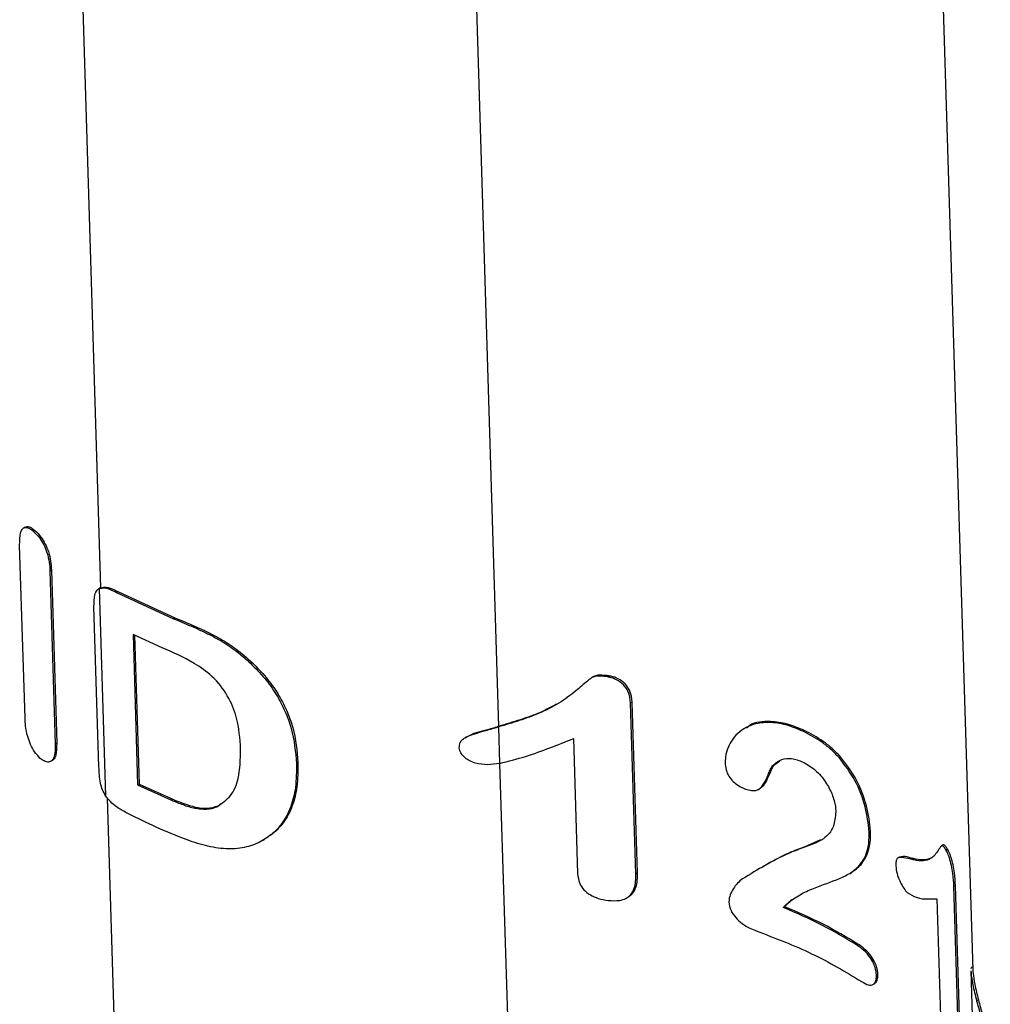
# Paper-space layout '1012-790 Hybird 2way' of a CAD drawing. Header units: millimetres. Extents: x 51 to 2966, y 67 to 3970.
# Tile 90 of 110: x 1741 to 1839, y 2922 to 3023. Entities that reach past the tile are written whole.
import ezdxf

# ---------------------------------------------------------------- set-up
doc = ezdxf.new("R2010")
doc.units = ezdxf.units.MM

psp = doc.layouts.new('1012-790 Hybird 2way')

# ---------------------------------------------------------------- linework, layer by layer
at = {"color": 8, "linetype": 'Continuous', "lineweight": 25}
for p, q in [((1748.9, 2964.87), (1743.14, 3151.92)), ((1784.35, 3112.9), (1789.35, 2950.76)), ((1789.46, 2946.98), (1791.27, 2888.14)), ((1750.66, 2907.75), (1749.56, 2943.47))]:
    psp.add_line(p, q, dxfattribs=at)
at = {"color": 7, "linetype": 'Continuous', "lineweight": 25}
for p, q in [((1832.23, 3100.49), (1837.6, 2925.94)), ((1741.2, 2971.02), (1741.05, 2970.94)), ((1742.18, 2970.7), (1742.03, 2970.62)), ((1741.19, 2951.59), (1740.64, 2969.21)), ((1743.87, 2966.66), (1743.72, 2966.57)), ((1743.87, 2966.66), (1744.41, 2949.04)), ((1743.72, 2966.57), (1744.26, 2948.96)), ((1748.84, 2964.84), (1748.69, 2964.76)), ((1749.41, 2943.67), (1748.76, 2964.79)), ((1750.63, 2964.47), (1750.48, 2964.39)), ((1750.48, 2964.39), (1756.3, 2961.71)), ((1750.63, 2964.47), (1756.44, 2961.8)), ((1748.7, 2946.64), (1748.2, 2962.96)), ((1756.44, 2961.8), (1756.3, 2961.71)), ((1752.17, 2960.12), (1752.64, 2944.81)), ((1755.15, 2958.76), (1752.17, 2960.12)), ((1752.31, 2960.06), (1752.78, 2944.89)), ((1764.3, 2957.24), (1764.15, 2957.15)), ((1799.03, 2955.82), (1798.86, 2955.72)), ((1800.41, 2955.92), (1800.24, 2955.83)), ((1802.95, 2953.23), (1802.79, 2953.14)), ((1803.32, 2935.71), (1802.79, 2953.14)), ((1803.49, 2935.81), (1802.95, 2953.23)), ((1789.36, 2950.77), (1789.16, 2950.65)), ((1789.16, 2950.65), (1789.35, 2950.7)), ((1789.36, 2950.77), (1789.35, 2950.76)), ((1789.35, 2950.7), (1789.46, 2946.98)), ((1814.54, 2950.65), (1814.4, 2950.56)), ((1786.13, 2949.7), (1785.94, 2949.59)), ((1820.46, 2950.34), (1820.32, 2950.26)), ((1744.41, 2949.04), (1744.26, 2948.96)), ((1796.97, 2949.52), (1797.4, 2935.78)), ((1824.13, 2947.67), (1823.99, 2947.59)), ((1743.81, 2947.2), (1743.96, 2947.28)), ((1768.95, 2947.07), (1768.8, 2946.98)), ((1789.46, 2946.98), (1788.24, 2946.84)), ((1817.36, 2946.81), (1817.21, 2946.73)), ((1817.36, 2946.81), (1817.98, 2947.24)), ((1752.78, 2944.89), (1752.64, 2944.81)), ((1752.64, 2944.81), (1756.07, 2943.25)), ((1752.78, 2944.89), (1756.22, 2943.34)), ((1815.79, 2944.35), (1815.93, 2944.43)), ((1756.22, 2943.34), (1756.07, 2943.25)), ((1760.84, 2942.67), (1761.18, 2942.95)), ((1827.19, 2940.11), (1827.05, 2940.03)), ((1765.35, 2939.13), (1765.5, 2939.22)), ((1822.09, 2939.21), (1820.44, 2938.48)), ((1834.58, 2938.69), (1834.43, 2938.6)), ((1820.44, 2938.48), (1820.3, 2938.4)), ((1835.02, 2938.26), (1834.87, 2938.17)), ((1830.13, 2937.45), (1829.98, 2937.37)), ((1831.34, 2937.35), (1831.2, 2937.27)), ((1803.49, 2935.81), (1803.32, 2935.71)), ((1816.06, 2936.37), (1815.91, 2936.28)), ((1825.07, 2935.76), (1825.21, 2935.84)), ((1835.83, 2934.57), (1835.67, 2934.48)), ((1836.37, 2917.14), (1835.83, 2934.57)), ((1836.21, 2917.05), (1835.67, 2934.48)), ((1802.35, 2933.28), (1802.52, 2933.38)), ((1819.2, 2933.09), (1819.05, 2933.01)), ((1819.2, 2933.09), (1819.79, 2933.45)), ((1833.95, 2933.22), (1834.37, 2919.48)), ((1818.46, 2932.41), (1818.32, 2932.33)), ((1825.9, 2928.61), (1825.76, 2928.53)), ((1837.44, 2926.18), (1837.4, 2926.08)), ((1837.4, 2925.87), (1837.6, 2919.34)), ((1837.59, 2926.3), (1837.43, 2926.21)), ((1827.44, 2924.49), (1827.59, 2924.57)), ((1827.94, 2925.52), (1827.79, 2925.44)), ((1838.16, 2922.92), (1837.98, 2922.82))]:
    psp.add_line(p, q, dxfattribs=at)
for points, knots in [([(1740.64, 2969.21), (1740.65, 2969.66), (1740.65, 2970.34), (1740.92, 2970.9), (1741.25, 2971.05), (1741.65, 2970.93), (1741.92, 2970.71), (1742.03, 2970.62)], [0, 0, 0, 0, 0.349653, 0.526416, 0.70341, 0.874795, 1, 1, 1, 1]), ([(1741.21, 2970.99), (1741.28, 2971.03), (1741.44, 2971.14), (1741.79, 2971.01), (1742.06, 2970.79), (1742.18, 2970.7)], [0, 0, 0, 0, 0.26853, 0.69123, 1, 1, 1, 1]), ([(1742.03, 2970.62), (1742.25, 2970.4), (1742.63, 2970.03), (1743.12, 2969.23), (1743.47, 2968.37), (1743.67, 2967.45), (1743.71, 2966.87), (1743.72, 2966.57)], [0, 0, 0, 0, 0.232483, 0.399391, 0.566239, 0.783164, 1, 1, 1, 1]), ([(1742.18, 2970.7), (1742.4, 2970.49), (1742.78, 2970.12), (1743.26, 2969.31), (1743.61, 2968.46), (1743.82, 2967.54), (1743.85, 2966.95), (1743.87, 2966.66)], [0, 0, 0, 0, 0.232473, 0.399384, 0.566236, 0.783119, 1, 1, 1, 1]), ([(1748.2, 2962.96), (1748.2, 2963.38), (1748.21, 2964.01), (1748.46, 2964.6), (1748.67, 2964.74), (1748.76, 2964.79)], [0, 0, 0, 0, 0.5379192, 0.8173255, 1, 1, 1, 1]), ([(1748.76, 2964.79), (1748.93, 2964.82), (1749.33, 2964.91), (1749.96, 2964.65), (1750.37, 2964.45), (1750.48, 2964.39)], [0, 0, 0, 0, 0.342829, 0.811815, 1, 1, 1, 1]), ([(1748.9, 2964.87), (1749.07, 2964.91), (1749.47, 2964.99), (1750.1, 2964.74), (1750.51, 2964.53), (1750.63, 2964.47)], [0, 0, 0, 0, 0.3428256, 0.8117962, 1, 1, 1, 1]), ([(1756.3, 2961.71), (1757.32, 2961.29), (1758.84, 2960.66), (1760.95, 2959.59), (1762.6, 2958.54), (1763.61, 2957.64), (1764.15, 2957.15)], [0, 0, 0, 0, 0.383581, 0.575307, 0.771534, 1, 1, 1, 1]), ([(1756.44, 2961.8), (1757.46, 2961.38), (1758.99, 2960.75), (1761.09, 2959.67), (1762.74, 2958.63), (1763.76, 2957.73), (1764.3, 2957.24)], [0, 0, 0, 0, 0.383437, 0.575091, 0.771234, 1, 1, 1, 1]), ([(1763.12, 2948.45), (1763.05, 2949.53), (1762.93, 2951.31), (1761.87, 2953.89), (1760.36, 2955.87), (1757.93, 2957.55), (1756.23, 2958.29), (1755.15, 2958.76)], [0, 0, 0, 0, 0.260579, 0.426994, 0.593902, 0.741502, 1, 1, 1, 1]), ([(1764.15, 2957.15), (1764.63, 2956.66), (1765.6, 2955.67), (1766.78, 2954.02), (1767.67, 2952.3), (1768.54, 2949.93), (1768.69, 2948.17), (1768.8, 2946.98)], [0, 0, 0, 0, 0.162303, 0.329026, 0.491655, 0.658485, 1, 1, 1, 1]), ([(1764.3, 2957.24), (1764.78, 2956.75), (1765.76, 2955.75), (1766.93, 2954.11), (1767.83, 2952.39), (1768.7, 2950.02), (1768.85, 2948.26), (1768.95, 2947.07)], [0, 0, 0, 0, 0.162333, 0.329089, 0.491752, 0.658619, 1, 1, 1, 1]), ([(1800.24, 2955.83), (1800, 2955.85), (1799.61, 2955.88), (1799.05, 2955.84), (1798.7, 2955.62), (1798.1, 2955.13), (1797.1, 2954.25), (1795.54, 2953.08), (1793.57, 2952.09), (1791.48, 2951.33), (1790.06, 2950.91), (1789.35, 2950.7)], [0, 0, 0, 0, 0.055165, 0.090712, 0.126819, 0.160806, 0.296734, 0.47998, 0.663163, 0.831431, 1, 1, 1, 1]), ([(1800.41, 2955.92), (1800.17, 2955.94), (1799.78, 2955.98), (1799.29, 2955.95), (1799.11, 2955.84), (1799.04, 2955.8)], [0, 0, 0, 0, 0.499781, 0.822351, 1, 1, 1, 1]), ([(1802.79, 2953.14), (1802.74, 2953.54), (1802.67, 2954.18), (1802.08, 2955), (1801.41, 2955.52), (1800.75, 2955.74), (1800.37, 2955.81), (1800.24, 2955.83)], [0, 0, 0, 0, 0.332965, 0.531476, 0.731013, 0.91422, 1, 1, 1, 1]), ([(1802.95, 2953.23), (1802.91, 2953.64), (1802.83, 2954.28), (1802.25, 2955.1), (1801.58, 2955.62), (1800.92, 2955.84), (1800.53, 2955.9), (1800.41, 2955.92)], [0, 0, 0, 0, 0.333204, 0.531804, 0.731423, 0.914502, 1, 1, 1, 1]), ([(1795.26, 2953.02), (1794.74, 2952.74), (1793.6, 2952.11), (1791.58, 2951.42), (1790.1, 2950.98), (1789.36, 2950.77)], [0, 0, 0, 0, 0.2927519, 0.6460185, 1, 1, 1, 1]), ([(1742.74, 2947.5), (1742.54, 2947.7), (1742.17, 2948.07), (1741.74, 2948.9), (1741.4, 2949.82), (1741.23, 2950.75), (1741.2, 2951.33), (1741.19, 2951.59)], [0, 0, 0, 0, 0.22093, 0.394403, 0.567488, 0.807017, 1, 1, 1, 1]), ([(1785.35, 2948.57), (1785.37, 2948.75), (1785.39, 2949.06), (1785.68, 2949.44), (1786.46, 2949.9), (1787.68, 2950.22), (1788.74, 2950.53), (1789.16, 2950.65)], [0, 0, 0, 0, 0.1386611, 0.2315901, 0.3243311, 0.7289323, 1, 1, 1, 1]), ([(1786.14, 2949.69), (1786.18, 2949.72), (1786.72, 2950.08), (1787.88, 2950.32), (1788.93, 2950.64), (1789.35, 2950.76)], [0, 0, 0, 0, 0.038914, 0.615327, 1, 1, 1, 1]), ([(1820.32, 2950.26), (1819.74, 2950.5), (1818.6, 2950.97), (1816.66, 2951.26), (1814.67, 2950.9), (1813.08, 2949.62), (1812.44, 2948.12), (1812.41, 2947.16), (1812.41, 2946.92)], [0, 0, 0, 0, 0.157967, 0.31521, 0.526499, 0.738868, 0.934318, 1, 1, 1, 1]), ([(1820.46, 2950.34), (1819.88, 2950.58), (1818.73, 2951.06), (1816.83, 2951.31), (1815.31, 2951.21), (1814.69, 2950.67), (1814.59, 2950.58)], [0, 0, 0, 0, 0.277619, 0.553964, 0.925185, 1, 1, 1, 1]), ([(1823.99, 2947.59), (1823.7, 2947.88), (1823.14, 2948.46), (1821.93, 2949.41), (1820.96, 2949.92), (1820.32, 2950.26)], [0, 0, 0, 0, 0.250764, 0.501999, 1, 1, 1, 1]), ([(1824.13, 2947.67), (1823.85, 2947.96), (1823.28, 2948.54), (1822.07, 2949.49), (1821.1, 2950), (1820.46, 2950.34)], [0, 0, 0, 0, 0.250767, 0.502006, 1, 1, 1, 1]), ([(1744.26, 2948.96), (1744.26, 2948.51), (1744.26, 2947.84), (1743.96, 2947.25), (1743.59, 2947.07), (1743.16, 2947.18), (1742.87, 2947.4), (1742.74, 2947.5)], [0, 0, 0, 0, 0.33628, 0.514693, 0.69392, 0.865371, 1, 1, 1, 1]), ([(1744.41, 2949.04), (1744.4, 2948.61), (1744.39, 2947.94), (1744.17, 2947.39), (1743.99, 2947.33), (1743.94, 2947.31)], [0, 0, 0, 0, 0.576317, 0.882102, 1, 1, 1, 1]), ([(1789.46, 2946.98), (1790.35, 2947.21), (1792.11, 2947.66), (1794.59, 2948.57), (1796.18, 2949.2), (1796.97, 2949.52)], [0, 0, 0, 0, 0.332579, 0.664916, 1, 1, 1, 1]), ([(1760.69, 2942.58), (1761.21, 2942.92), (1762.24, 2943.6), (1763.05, 2945.71), (1763.1, 2947.42), (1763.12, 2948.45)], [0, 0, 0, 0, 0.286209, 0.572037, 1, 1, 1, 1]), ([(1788.24, 2946.84), (1787.82, 2946.87), (1786.98, 2946.93), (1786.07, 2947.41), (1785.54, 2947.94), (1785.38, 2948.31), (1785.36, 2948.52), (1785.35, 2948.57)], [0, 0, 0, 0, 0.318739, 0.640388, 0.796985, 0.955077, 1, 1, 1, 1]), ([(1827.05, 2940.03), (1826.96, 2940.86), (1826.77, 2942.53), (1825.72, 2945.31), (1824.56, 2946.84), (1823.99, 2947.59)], [0, 0, 0, 0, 0.335591, 0.672724, 1, 1, 1, 1]), ([(1827.19, 2940.11), (1827.1, 2940.94), (1826.91, 2942.61), (1825.86, 2945.39), (1824.7, 2946.92), (1824.13, 2947.67)], [0, 0, 0, 0, 0.335602, 0.672746, 1, 1, 1, 1]), ([(1749.41, 2943.67), (1749.29, 2943.89), (1749.04, 2944.31), (1748.76, 2945.36), (1748.73, 2946.1), (1748.7, 2946.64)], [0, 0, 0, 0, 0.210629, 0.421114, 1, 1, 1, 1]), ([(1768.8, 2946.98), (1768.79, 2946.16), (1768.78, 2944.64), (1768.29, 2942.54), (1767.43, 2940.93), (1766.28, 2939.69), (1765.39, 2939.17), (1764.93, 2938.9)], [0, 0, 0, 0, 0.2486621, 0.4562062, 0.6708731, 0.8329492, 1, 1, 1, 1]), ([(1768.95, 2947.07), (1768.94, 2946.25), (1768.93, 2944.73), (1768.44, 2942.63), (1767.58, 2941.02), (1766.55, 2939.89), (1765.79, 2939.44), (1765.48, 2939.25)], [0, 0, 0, 0, 0.261847, 0.480268, 0.706184, 0.877026, 1, 1, 1, 1]), ([(1812.41, 2946.92), (1812.44, 2946.66), (1812.49, 2946.2), (1812.85, 2945.53), (1813.34, 2945), (1813.91, 2944.6), (1814.3, 2944.45), (1814.47, 2944.38)], [0, 0, 0, 0, 0.256739, 0.446, 0.635596, 0.83725, 1, 1, 1, 1]), ([(1814.47, 2944.38), (1814.68, 2944.32), (1814.89, 2944.26), (1815.19, 2944.22), (1815.28, 2944.22), (1815.47, 2944.24), (1815.56, 2944.25), (1815.72, 2944.31), (1815.8, 2944.35), (1815.93, 2944.44), (1815.99, 2944.49), (1816.16, 2944.67), (1816.26, 2944.8), (1816.52, 2945.21), (1816.65, 2945.52), (1816.84, 2945.99), (1816.9, 2946.15), (1817.01, 2946.38), (1817.04, 2946.45), (1817.12, 2946.59), (1817.17, 2946.66), (1817.21, 2946.73)], [0, 0, 0, 0, 0.125, 0.125, 0.1875, 0.1875, 0.25, 0.25, 0.3125, 0.3125, 0.375, 0.375, 0.5, 0.5, 0.75, 0.75, 0.875, 0.875, 0.9375, 0.9375, 1, 1, 1, 1]), ([(1815.92, 2944.45), (1816.04, 2944.53), (1816.48, 2944.84), (1816.84, 2945.75), (1817.18, 2946.46), (1817.36, 2946.81)], [0, 0, 0, 0, 0.155953, 0.576093, 1, 1, 1, 1]), ([(1817.21, 2946.73), (1817.5, 2946.99), (1818.03, 2947.45), (1819.17, 2947.57), (1819.93, 2947.28), (1820.33, 2947.12)], [0, 0, 0, 0, 0.374949, 0.681302, 1, 1, 1, 1]), ([(1820.33, 2947.12), (1820.75, 2946.88), (1821.59, 2946.39), (1822.63, 2945.17), (1823.32, 2943.85), (1823.61, 2942.8), (1823.65, 2942.24), (1823.66, 2942.06)], [0, 0, 0, 0, 0.242227, 0.48678, 0.695192, 0.901642, 1, 1, 1, 1]), ([(1751.36, 2942.04), (1751.02, 2942.23), (1750.46, 2942.56), (1749.79, 2943.14), (1749.51, 2943.53), (1749.41, 2943.67)], [0, 0, 0, 0, 0.4873903, 0.8184562, 1, 1, 1, 1]), ([(1756.07, 2943.25), (1756.47, 2943.09), (1756.86, 2942.93), (1757.46, 2942.72), (1757.66, 2942.65), (1758.06, 2942.53), (1758.27, 2942.48), (1758.67, 2942.41), (1758.86, 2942.38), (1759.26, 2942.35), (1759.45, 2942.34), (1759.83, 2942.35), (1760.02, 2942.37), (1760.28, 2942.43), (1760.36, 2942.46), (1760.53, 2942.52), (1760.61, 2942.55), (1760.69, 2942.58)], [0, 0, 0, 0, 0.25, 0.25, 0.375, 0.375, 0.5, 0.5, 0.625, 0.625, 0.75, 0.75, 0.875, 0.875, 0.9375, 0.9375, 1, 1, 1, 1]), ([(1756.22, 2943.34), (1756.97, 2943.03), (1758.13, 2942.56), (1759.75, 2942.35), (1760.47, 2942.56), (1760.84, 2942.67)], [0, 0, 0, 0, 0.477259, 0.730295, 1, 1, 1, 1]), ([(1823.66, 2942.06), (1823.61, 2941.55), (1823.49, 2940.35), (1822.33, 2939.08), (1821.04, 2938.65), (1820.3, 2938.4)], [0, 0, 0, 0, 0.241456, 0.561313, 1, 1, 1, 1]), ([(1819.05, 2933.01), (1819.48, 2933.29), (1820.33, 2933.85), (1822.19, 2934.59), (1823.98, 2935.2), (1825.52, 2936.02), (1826.51, 2937.06), (1827.05, 2938.44), (1827.05, 2939.64), (1827.05, 2940.03)], [0, 0, 0, 0, 0.126397, 0.253079, 0.504349, 0.63196, 0.759391, 0.921312, 1, 1, 1, 1]), ([(1825.18, 2935.9), (1825.33, 2935.98), (1825.87, 2936.27), (1826.64, 2937.16), (1827.19, 2938.52), (1827.19, 2939.72), (1827.19, 2940.11)], [0, 0, 0, 0, 0.118663, 0.423821, 0.811578, 1, 1, 1, 1]), ([(1764.93, 2938.9), (1764.39, 2938.7), (1763.29, 2938.29), (1761.33, 2938.25), (1759.24, 2938.63), (1757.85, 2939.14), (1757.14, 2939.4)], [0, 0, 0, 0, 0.2327326, 0.475532, 0.7348175, 1, 1, 1, 1]), ([(1834.87, 2938.17), (1834.79, 2938.28), (1834.67, 2938.47), (1834.5, 2938.65), (1834.3, 2938.52), (1833.97, 2937.94), (1833.42, 2937.28), (1832.58, 2937.03), (1831.83, 2937.11), (1831.34, 2937.23), (1831.2, 2937.27)], [0, 0, 0, 0, 0.055584, 0.09168, 0.12837, 0.260378, 0.524401, 0.72099, 0.917895, 1, 1, 1, 1]), ([(1835.02, 2938.26), (1834.95, 2938.37), (1834.83, 2938.56), (1834.67, 2938.73), (1834.62, 2938.69), (1834.59, 2938.68)], [0, 0, 0, 0, 0.486625, 0.802197, 1, 1, 1, 1]), ([(1820.3, 2938.4), (1819.78, 2938.2), (1818.5, 2937.72), (1816.49, 2936.64), (1814.95, 2935.71), (1814.18, 2935.24)], [0, 0, 0, 0, 0.249128, 0.623988, 1, 1, 1, 1]), ([(1820.44, 2938.48), (1819.93, 2938.29), (1818.64, 2937.8), (1817.21, 2937.04), (1816.25, 2936.47), (1816.06, 2936.36)], [0, 0, 0, 0, 0.347729, 0.870906, 1, 1, 1, 1]), ([(1835.67, 2934.48), (1835.65, 2934.89), (1835.62, 2935.55), (1835.43, 2936.6), (1835.23, 2937.38), (1835.02, 2937.88), (1834.9, 2938.1), (1834.87, 2938.17)], [0, 0, 0, 0, 0.343129, 0.539809, 0.737679, 0.916028, 1, 1, 1, 1]), ([(1835.83, 2934.57), (1835.81, 2934.99), (1835.78, 2935.64), (1835.59, 2936.69), (1835.39, 2937.47), (1835.18, 2937.97), (1835.06, 2938.19), (1835.02, 2938.26)], [0, 0, 0, 0, 0.343289, 0.539988, 0.737892, 0.916142, 1, 1, 1, 1]), ([(1831.2, 2937.27), (1830.92, 2937.33), (1830.5, 2937.42), (1829.98, 2937.44), (1829.78, 2937.12), (1829.76, 2936.79), (1829.76, 2936.59), (1829.76, 2936.56)], [0, 0, 0, 0, 0.446083, 0.680811, 0.812033, 0.971293, 1, 1, 1, 1]), ([(1829.76, 2936.56), (1829.79, 2936.3), (1829.84, 2935.82), (1830.14, 2935.05), (1830.47, 2934.4), (1830.76, 2934.03), (1830.91, 2933.87), (1830.93, 2933.84)], [0, 0, 0, 0, 0.269364, 0.507578, 0.731669, 0.95052, 1, 1, 1, 1]), ([(1831.34, 2937.35), (1831.06, 2937.44), (1830.64, 2937.56), (1830.26, 2937.47), (1830.13, 2937.44)], [0, 0, 0, 0, 0.674927, 1, 1, 1, 1]), ([(1833.39, 2937.38), (1833.17, 2937.29), (1832.71, 2937.1), (1831.98, 2937.2), (1831.49, 2937.32), (1831.34, 2937.35)], [0, 0, 0, 0, 0.388191, 0.818643, 1, 1, 1, 1]), ([(1797.4, 2935.78), (1797.44, 2935.44), (1797.5, 2934.87), (1798, 2934.11), (1798.67, 2933.59), (1799.54, 2933.2), (1800.17, 2933.1), (1800.51, 2933.04)], [0, 0, 0, 0, 0.254211, 0.432289, 0.610846, 0.788346, 1, 1, 1, 1]), ([(1800.51, 2933.04), (1800.9, 2933.02), (1801.54, 2932.98), (1802.33, 2933.22), (1802.86, 2933.65), (1803.3, 2934.48), (1803.32, 2935.23), (1803.32, 2935.71)], [0, 0, 0, 0, 0.215632, 0.353045, 0.490697, 0.671831, 1, 1, 1, 1]), ([(1802.51, 2933.38), (1802.67, 2933.49), (1803.05, 2933.75), (1803.46, 2934.58), (1803.48, 2935.33), (1803.49, 2935.81)], [0, 0, 0, 0, 0.1948447, 0.48134, 1, 1, 1, 1]), ([(1814.18, 2935.24), (1814, 2935.1), (1813.63, 2934.82), (1813.24, 2934.26), (1812.88, 2933.65), (1812.8, 2933.15), (1812.77, 2932.9)], [0, 0, 0, 0, 0.250788, 0.501364, 0.746489, 1, 1, 1, 1]), ([(1830.93, 2933.84), (1831.25, 2933.66), (1832.04, 2933.19), (1833.01, 2933.2), (1833.63, 2933.21), (1833.95, 2933.22)], [0, 0, 0, 0, 0.246837, 0.621378, 1, 1, 1, 1]), ([(1812.77, 2932.9), (1812.82, 2932.6), (1812.91, 2932.05), (1813.46, 2931.28), (1814.13, 2930.65), (1814.86, 2930.22), (1815.35, 2930.03), (1815.57, 2929.94)], [0, 0, 0, 0, 0.23256, 0.430687, 0.624965, 0.832575, 1, 1, 1, 1]), ([(1818.32, 2932.33), (1818.43, 2932.45), (1818.6, 2932.64), (1818.86, 2932.85), (1818.99, 2932.95), (1819.05, 2933.01)], [0, 0, 0, 0, 0.499046, 0.749386, 1, 1, 1, 1]), ([(1818.46, 2932.41), (1818.58, 2932.53), (1818.75, 2932.72), (1819, 2932.94), (1819.13, 2933.04), (1819.2, 2933.09)], [0, 0, 0, 0, 0.4990453, 0.749384, 1, 1, 1, 1]), ([(1825.76, 2928.53), (1824.61, 2929.21), (1822.31, 2930.6), (1819.65, 2931.75), (1818.32, 2932.33)], [0, 0, 0, 0, 0.49716, 1, 1, 1, 1]), ([(1825.9, 2928.61), (1824.75, 2929.3), (1822.45, 2930.68), (1819.8, 2931.83), (1818.46, 2932.41)], [0, 0, 0, 0, 0.497185, 1, 1, 1, 1]), ([(1815.57, 2929.94), (1817.5, 2929.21), (1821.41, 2927.72), (1824.65, 2925.78), (1826.28, 2924.79)], [0, 0, 0, 0, 0.49438, 1, 1, 1, 1]), ([(1827.94, 2925.52), (1827.91, 2925.78), (1827.86, 2926.21), (1827.55, 2926.93), (1827.09, 2927.63), (1826.51, 2928.2), (1826.08, 2928.49), (1825.9, 2928.61)], [0, 0, 0, 0, 0.211048, 0.361503, 0.544622, 0.804774, 1, 1, 1, 1]), ([(1827.79, 2925.44), (1827.77, 2925.7), (1827.72, 2926.13), (1827.41, 2926.85), (1826.95, 2927.55), (1826.37, 2928.12), (1825.94, 2928.4), (1825.76, 2928.53)], [0, 0, 0, 0, 0.211045, 0.361499, 0.544618, 0.804776, 1, 1, 1, 1]), ([(1837.41, 2925.87), (1837.41, 2925.79), (1837.42, 2925.5), (1837.56, 2924.54), (1837.84, 2923.4), (1837.98, 2922.82)], [0, 0, 0, 0, 0.160788, 0.573373, 1, 1, 1, 1]), ([(1837.61, 2925.94), (1837.61, 2925.83), (1837.62, 2925.51), (1837.77, 2924.54), (1838.03, 2923.46), (1838.16, 2922.92)], [0, 0, 0, 0, 0.1908769, 0.5895678, 1, 1, 1, 1]), ([(1826.28, 2924.79), (1826.53, 2924.65), (1826.91, 2924.42), (1827.37, 2924.41), (1827.63, 2924.62), (1827.78, 2924.97), (1827.79, 2925.29), (1827.79, 2925.44)], [0, 0, 0, 0, 0.299148, 0.479209, 0.659617, 0.84345, 1, 1, 1, 1]), ([(1827.57, 2924.59), (1827.64, 2924.63), (1827.8, 2924.72), (1827.92, 2925.06), (1827.93, 2925.38), (1827.94, 2925.52)], [0, 0, 0, 0, 0.267116, 0.662901, 1, 1, 1, 1]), ([(1837.98, 2922.82), (1838.12, 2922.31), (1838.36, 2921.48), (1838.79, 2920.11), (1839.07, 2919.19), (1839.21, 2918.73)], [0, 0, 0, 0, 0.424169, 0.709578, 1, 1, 1, 1]), ([(1838.16, 2922.92), (1838.3, 2922.42), (1838.53, 2921.58), (1838.95, 2920.2), (1839.23, 2919.29), (1839.37, 2918.83)], [0, 0, 0, 0, 0.423511, 0.709241, 1, 1, 1, 1])]:
    psp.add_open_spline(points, degree=3, knots=knots, dxfattribs=at)
psp.add_open_spline([(1757.14, 2939.4), (1755.11, 2940.2), (1753.18, 2941.08), (1751.36, 2942.04)], degree=3, dxfattribs=at)

doc.saveas('drawing.dxf')
